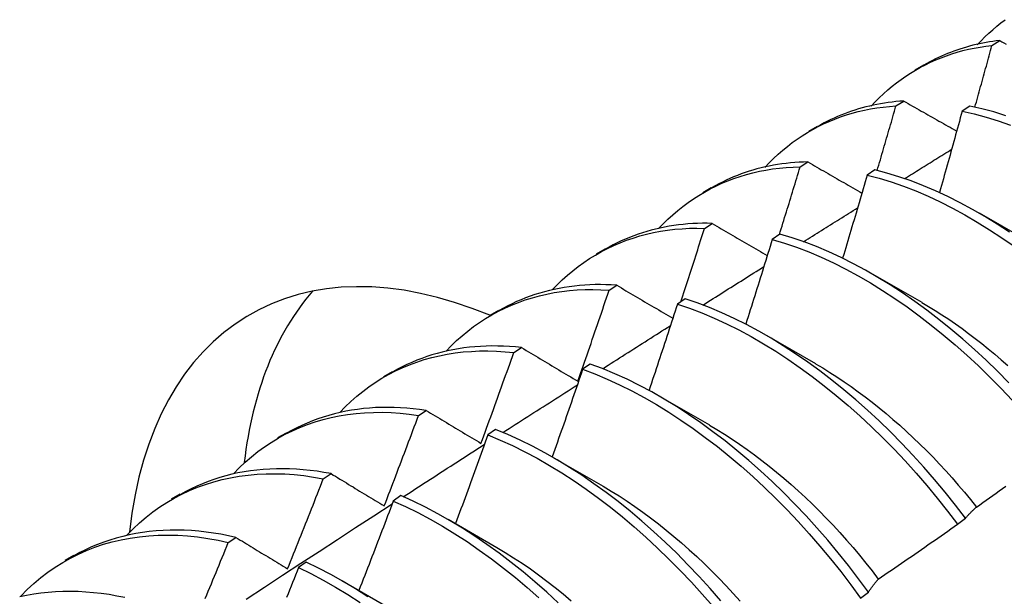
# Model space of a CAD drawing. Header units: inches. Extents: x 6 to 146, y 6 to 80.
# Tile 45 of 55: x 132.512 to 132.834, y 55.17 to 55.359. Entities that reach past the tile are written whole.
import ezdxf

# ---------------------------------------------------------------- set-up
doc = ezdxf.new("R2010")
doc.units = ezdxf.units.IN
doc.header["$MEASUREMENT"] = 0
doc.layers.add('Visible Edges(ANSI)', color=7, linetype='Continuous', lineweight=25)

msp = doc.modelspace()

# ---------------------------------------------------------------- linework, layer by layer
at = {"layer": 'Visible Edges(ANSI)'}
for p, q in [((132.83032, 55.35055), (132.83286, 55.35214)), ((132.80517, 55.34258), (132.80798, 55.3442)), ((132.79889, 55.33072), (132.80142, 55.33233)), ((132.82309, 55.33068), (132.82057, 55.32899)), ((132.77037, 55.32249), (132.77318, 55.32411)), ((132.76751, 55.31074), (132.77004, 55.31236)), ((132.79197, 55.30977), (132.78945, 55.30808)), ((132.73557, 55.3024), (132.73838, 55.30402)), ((132.82615, 55.29572), (132.84216, 55.2865)), ((132.73618, 55.29061), (132.73871, 55.29224)), ((132.76087, 55.28872), (132.75836, 55.28701)), ((132.70077, 55.28231), (132.70358, 55.28393)), ((132.79135, 55.27563), (132.80736, 55.26641)), ((132.7049, 55.27032), (132.70742, 55.27197)), ((132.7298, 55.26751), (132.72729, 55.2658)), ((132.66597, 55.26221), (132.66878, 55.26384)), ((132.75655, 55.25554), (132.77257, 55.24632)), ((132.67366, 55.24988), (132.67618, 55.25154)), ((132.69876, 55.24616), (132.69625, 55.24443)), ((132.63117, 55.24212), (132.63399, 55.24375)), ((132.72176, 55.23545), (132.73777, 55.22623)), ((132.64246, 55.22929), (132.64498, 55.23096)), ((132.59637, 55.22203), (132.59919, 55.22366)), ((132.66773, 55.22467), (132.66522, 55.22292)), ((132.68696, 55.21536), (132.70297, 55.20614)), ((132.6113, 55.20854), (132.61382, 55.21023)), ((132.56158, 55.20194), (132.56439, 55.20357)), ((132.63671, 55.20302), (132.63421, 55.20127)), ((132.65216, 55.19527), (132.66817, 55.18605)), ((132.81906, 55.19367), (132.82163, 55.19562)), ((132.58018, 55.18765), (132.58269, 55.18934)), ((132.52678, 55.18185), (132.52959, 55.18347)), ((132.60571, 55.18124), (132.6032, 55.17947)), ((132.61736, 55.17517), (132.63337, 55.16596)), ((132.78727, 55.16944), (132.78984, 55.1714))]:
    msp.add_line(p, q, dxfattribs=at)
at = {"layer": 'Visible Edges(ANSI)', "flags": 128}
for points in [[(132.82553, 55.35077), (132.82675, 55.35207), (132.828, 55.35332), (132.82927, 55.35453), (132.83057, 55.35571), (132.8319, 55.35684), (132.83325, 55.35794), (132.83463, 55.35899)], [(132.83286, 55.35214), (132.83174, 55.35201), (132.83062, 55.35186), (132.82951, 55.3517), (132.8284, 55.35151), (132.82731, 55.35131), (132.82622, 55.35109), (132.82514, 55.35085), (132.82406, 55.35059), (132.823, 55.35031), (132.82194, 55.35002), (132.82089, 55.34971), (132.81985, 55.34938), (132.81882, 55.34903), (132.8178, 55.34867), (132.81679, 55.34828), (132.81578, 55.34789), (132.81478, 55.34747), (132.8138, 55.34704), (132.81282, 55.34658), (132.81185, 55.34612), (132.81089, 55.34563), (132.80994, 55.34513), (132.80899, 55.34461), (132.80806, 55.34408)], [(132.83286, 55.35214), (132.83357, 55.35175), (132.83427, 55.35135), (132.83498, 55.35096)], [(132.79073, 55.33068), (132.79204, 55.33207), (132.79339, 55.33341), (132.79477, 55.33471), (132.79618, 55.33596), (132.79762, 55.33716), (132.79909, 55.33832), (132.80059, 55.33943), (132.80212, 55.34049), (132.80368, 55.3415), (132.80527, 55.34247), (132.80689, 55.34338), (132.80854, 55.34424), (132.81021, 55.34506), (132.81192, 55.34582), (132.81364, 55.34653), (132.8154, 55.34719), (132.81718, 55.3478), (132.81898, 55.34835), (132.82081, 55.34885), (132.82267, 55.3493), (132.82455, 55.3497), (132.82645, 55.35003), (132.82837, 55.35032), (132.83032, 55.35055)], [(132.82475, 55.33033), (132.82498, 55.33117), (132.82522, 55.33201), (132.82545, 55.33286), (132.82569, 55.3337), (132.82592, 55.33454), (132.82616, 55.33538), (132.82639, 55.33623), (132.82663, 55.33707), (132.82686, 55.33791), (132.82709, 55.33875), (132.82733, 55.3396), (132.82756, 55.34044), (132.82779, 55.34128), (132.82802, 55.34212), (132.82826, 55.34297), (132.82849, 55.34381), (132.82872, 55.34465), (132.82895, 55.34549), (132.82918, 55.34634), (132.82941, 55.34718), (132.82964, 55.34802), (132.82987, 55.34886), (132.83009, 55.34971), (132.83032, 55.35055)], [(132.80142, 55.33233), (132.80014, 55.33224), (132.79886, 55.33213), (132.79759, 55.33199), (132.79633, 55.33184), (132.79508, 55.33165), (132.79384, 55.33145), (132.79261, 55.33122), (132.79139, 55.33097), (132.79017, 55.3307), (132.78897, 55.3304), (132.78778, 55.33009), (132.7866, 55.32975), (132.78543, 55.32938), (132.78427, 55.329), (132.78312, 55.32859), (132.78198, 55.32817), (132.78085, 55.32772), (132.77973, 55.32724), (132.77863, 55.32675), (132.77753, 55.32624), (132.77645, 55.3257), (132.77538, 55.32515), (132.77432, 55.32457), (132.77327, 55.32397)], [(132.80142, 55.33233), (132.80214, 55.33192), (132.80286, 55.33151), (132.80358, 55.33111), (132.8043, 55.3307), (132.80501, 55.33029), (132.80573, 55.32988), (132.80645, 55.32947), (132.80718, 55.32906), (132.8079, 55.32865), (132.80862, 55.32824), (132.80934, 55.32783), (132.81006, 55.32742), (132.81079, 55.32701), (132.81151, 55.3266), (132.81224, 55.32619), (132.81296, 55.32578), (132.81369, 55.32537), (132.81442, 55.32496), (132.81514, 55.32455), (132.81587, 55.32414), (132.8166, 55.32373), (132.81733, 55.32332), (132.81806, 55.3229), (132.81879, 55.32249)], [(132.75592, 55.3106), (132.75733, 55.31208), (132.75878, 55.31351), (132.76026, 55.31489), (132.76178, 55.31621), (132.76334, 55.31748), (132.76493, 55.3187), (132.76655, 55.31986), (132.76821, 55.32097), (132.7699, 55.32202), (132.77163, 55.32301), (132.77339, 55.32395), (132.77517, 55.32483), (132.77699, 55.32565), (132.77884, 55.32641), (132.78072, 55.32712), (132.78263, 55.32776), (132.78457, 55.32835), (132.78654, 55.32887), (132.78853, 55.32934), (132.79055, 55.32974), (132.7926, 55.33008), (132.79467, 55.33036), (132.79676, 55.33057), (132.79889, 55.33072)], [(132.79273, 55.30959), (132.79299, 55.31047), (132.79325, 55.31135), (132.79351, 55.31223), (132.79377, 55.31311), (132.79403, 55.31399), (132.79429, 55.31487), (132.79455, 55.31575), (132.79481, 55.31663), (132.79506, 55.31751), (132.79532, 55.31839), (132.79558, 55.31927), (132.79584, 55.32015), (132.79609, 55.32103), (132.79635, 55.32192), (132.7966, 55.3228), (132.79686, 55.32368), (132.79711, 55.32456), (132.79737, 55.32544), (132.79762, 55.32632), (132.79788, 55.3272), (132.79813, 55.32808), (132.79838, 55.32896), (132.79863, 55.32984), (132.79889, 55.33072)], [(132.82057, 55.32899), (132.82027, 55.32789), (132.81997, 55.32678), (132.81966, 55.32567), (132.81936, 55.32456), (132.81905, 55.32345), (132.81875, 55.32235), (132.81844, 55.32124), (132.81813, 55.32013), (132.81783, 55.31902), (132.81752, 55.31792), (132.81721, 55.31681), (132.8169, 55.3157), (132.81659, 55.31459), (132.81628, 55.31348), (132.81597, 55.31238), (132.81566, 55.31127), (132.81535, 55.31016), (132.81503, 55.30905), (132.81472, 55.30794), (132.81441, 55.30684), (132.81409, 55.30573), (132.81378, 55.30462), (132.81346, 55.30351), (132.81315, 55.3024)], [(132.82057, 55.32899), (132.82448, 55.32811), (132.82843, 55.32704), (132.8324, 55.32581), (132.83639, 55.3244)], [(132.83491, 55.32753), (132.83094, 55.32875), (132.827, 55.3298), (132.82309, 55.33068)], [(132.80171, 55.30693), (132.80235, 55.30733), (132.80299, 55.30773), (132.80364, 55.30813), (132.80428, 55.30853), (132.80492, 55.30893), (132.80556, 55.30933), (132.8062, 55.30973), (132.80685, 55.31013), (132.80749, 55.31053), (132.80813, 55.31092), (132.80877, 55.31132), (132.80942, 55.31172), (132.81006, 55.31212), (132.8107, 55.31252), (132.81134, 55.31292), (132.81199, 55.31332), (132.81263, 55.31372), (132.81327, 55.31412), (132.81391, 55.31451), (132.81456, 55.31491), (132.8152, 55.31531), (132.81584, 55.31571), (132.81648, 55.31611), (132.81713, 55.31651)], [(132.72112, 55.29052), (132.72262, 55.29209), (132.72417, 55.29361), (132.72576, 55.29506), (132.72739, 55.29646), (132.72906, 55.2978), (132.73077, 55.29907), (132.73252, 55.30028), (132.73431, 55.30143), (132.73613, 55.30251), (132.738, 55.30353), (132.7399, 55.30449), (132.74183, 55.30538), (132.7438, 55.3062), (132.7458, 55.30696), (132.74783, 55.30765), (132.7499, 55.30827), (132.752, 55.30882), (132.75413, 55.30931), (132.75629, 55.30973), (132.75848, 55.31007), (132.76069, 55.31035), (132.76294, 55.31055), (132.76521, 55.31068), (132.76751, 55.31074)], [(132.77004, 55.31236), (132.76859, 55.31233), (132.76715, 55.31227), (132.76572, 55.31217), (132.7643, 55.31205), (132.76289, 55.3119), (132.7615, 55.31173), (132.76011, 55.31152), (132.75874, 55.31129), (132.75738, 55.31103), (132.75603, 55.31074), (132.75469, 55.31042), (132.75336, 55.31008), (132.75205, 55.3097), (132.75075, 55.30931), (132.74946, 55.30888), (132.74819, 55.30843), (132.74693, 55.30795), (132.74568, 55.30745), (132.74444, 55.30691), (132.74322, 55.30636), (132.74201, 55.30577), (132.74082, 55.30516), (132.73964, 55.30453), (132.73848, 55.30387)], [(132.7607, 55.2886), (132.76099, 55.28952), (132.76127, 55.29044), (132.76156, 55.29137), (132.76185, 55.29229), (132.76214, 55.29321), (132.76242, 55.29413), (132.76271, 55.29506), (132.76299, 55.29598), (132.76328, 55.2969), (132.76356, 55.29782), (132.76385, 55.29875), (132.76413, 55.29967), (132.76442, 55.30059), (132.7647, 55.30151), (132.76498, 55.30244), (132.76526, 55.30336), (132.76555, 55.30428), (132.76583, 55.30521), (132.76611, 55.30613), (132.76639, 55.30705), (132.76667, 55.30797), (132.76695, 55.3089), (132.76723, 55.30982), (132.76751, 55.31074)], [(132.77004, 55.31236), (132.77077, 55.31194), (132.7715, 55.31152), (132.77223, 55.3111), (132.77296, 55.31068), (132.7737, 55.31025), (132.77443, 55.30983), (132.77517, 55.30941), (132.7759, 55.30899), (132.77664, 55.30856), (132.77737, 55.30814), (132.77811, 55.30771), (132.77885, 55.30729), (132.77958, 55.30687), (132.78032, 55.30644), (132.78106, 55.30602), (132.7818, 55.30559), (132.78254, 55.30517), (132.78328, 55.30474), (132.78402, 55.30432), (132.78477, 55.30389), (132.78551, 55.30347), (132.78625, 55.30304), (132.787, 55.30261), (132.78774, 55.30219)], [(132.83608, 55.28937), (132.83206, 55.29199), (132.82804, 55.29447), (132.824, 55.29681), (132.81996, 55.29899), (132.81593, 55.30102), (132.81189, 55.30289), (132.80787, 55.3046), (132.80386, 55.30615), (132.79987, 55.30753), (132.7959, 55.30874), (132.79197, 55.30977)], [(132.78945, 55.30808), (132.78912, 55.30694), (132.7888, 55.30581), (132.78847, 55.30468), (132.78814, 55.30354), (132.78781, 55.30241), (132.78748, 55.30128), (132.78714, 55.30014), (132.78681, 55.29901), (132.78648, 55.29788), (132.78615, 55.29674), (132.78581, 55.29561), (132.78548, 55.29448), (132.78514, 55.29335), (132.78481, 55.29221), (132.78447, 55.29108), (132.78413, 55.28995), (132.78379, 55.28881), (132.78346, 55.28768), (132.78312, 55.28655), (132.78278, 55.28541), (132.78244, 55.28428), (132.7821, 55.28315), (132.78176, 55.28201), (132.78142, 55.28088)], [(132.78945, 55.30808), (132.79339, 55.30703), (132.79736, 55.30581), (132.80135, 55.30442), (132.80536, 55.30286), (132.80939, 55.30113), (132.81342, 55.29925), (132.81746, 55.29721), (132.8215, 55.29501), (132.82553, 55.29267), (132.82956, 55.29018), (132.83357, 55.28754), (132.83756, 55.28477)], [(132.7686, 55.28625), (132.76934, 55.28671), (132.77008, 55.28717), (132.77082, 55.28763), (132.77156, 55.2881), (132.77229, 55.28856), (132.77303, 55.28902), (132.77377, 55.28949), (132.77451, 55.28995), (132.77525, 55.29041), (132.77599, 55.29087), (132.77672, 55.29134), (132.77746, 55.2918), (132.7782, 55.29226), (132.77894, 55.29272), (132.77968, 55.29318), (132.78042, 55.29365), (132.78115, 55.29411), (132.78189, 55.29457), (132.78263, 55.29503), (132.78337, 55.29549), (132.78411, 55.29595), (132.78485, 55.29642), (132.78558, 55.29688), (132.78632, 55.29734)], [(132.68631, 55.27044), (132.68791, 55.27211), (132.68956, 55.27371), (132.69125, 55.27524), (132.693, 55.27671), (132.69479, 55.27811), (132.69662, 55.27943), (132.6985, 55.28069), (132.70042, 55.28187), (132.70238, 55.28299), (132.70438, 55.28403), (132.70642, 55.28499), (132.7085, 55.28589), (132.71062, 55.28671), (132.71278, 55.28745), (132.71497, 55.28812), (132.7172, 55.28871), (132.71946, 55.28922), (132.72176, 55.28966), (132.72408, 55.29002), (132.72644, 55.2903), (132.72883, 55.2905), (132.73125, 55.29062), (132.7337, 55.29065), (132.73618, 55.29061)], [(132.73871, 55.29224), (132.73709, 55.29227), (132.73549, 55.29227), (132.73389, 55.29223), (132.73231, 55.29216), (132.73075, 55.29206), (132.72919, 55.29192), (132.72765, 55.29174), (132.72612, 55.29153), (132.72461, 55.29129), (132.7231, 55.29102), (132.72162, 55.29071), (132.72014, 55.29037), (132.71869, 55.28999), (132.71724, 55.28959), (132.71582, 55.28915), (132.7144, 55.28868), (132.713, 55.28817), (132.71162, 55.28764), (132.71026, 55.28707), (132.70891, 55.28647), (132.70758, 55.28584), (132.70626, 55.28518), (132.70496, 55.28449), (132.70368, 55.28376)], [(132.72837, 55.26653), (132.7287, 55.26753), (132.72903, 55.26853), (132.72936, 55.26954), (132.72969, 55.27054), (132.73002, 55.27154), (132.73035, 55.27255), (132.73067, 55.27355), (132.731, 55.27455), (132.73133, 55.27556), (132.73166, 55.27656), (132.73198, 55.27756), (132.73231, 55.27857), (132.73263, 55.27957), (132.73296, 55.28057), (132.73328, 55.28158), (132.73361, 55.28258), (132.73393, 55.28358), (132.73425, 55.28459), (132.73457, 55.28559), (132.7349, 55.28659), (132.73522, 55.2876), (132.73554, 55.2886), (132.73586, 55.28961), (132.73618, 55.29061)], [(132.73871, 55.29224), (132.73945, 55.29181), (132.74019, 55.29137), (132.74094, 55.29094), (132.74168, 55.2905), (132.74243, 55.29007), (132.74318, 55.28963), (132.74393, 55.28919), (132.74467, 55.28876), (132.74542, 55.28832), (132.74617, 55.28788), (132.74692, 55.28745), (132.74767, 55.28701), (132.74843, 55.28657), (132.74918, 55.28613), (132.74993, 55.2857), (132.75069, 55.28526), (132.75144, 55.28482), (132.7522, 55.28438), (132.75295, 55.28394), (132.75371, 55.2835), (132.75447, 55.28306), (132.75522, 55.28262), (132.75598, 55.28218), (132.75674, 55.28174)], [(132.75836, 55.28701), (132.75801, 55.28585), (132.75765, 55.2847), (132.7573, 55.28354), (132.75694, 55.28238), (132.75659, 55.28123), (132.75623, 55.28007), (132.75587, 55.27892), (132.75551, 55.27776), (132.75515, 55.2766), (132.75479, 55.27545), (132.75443, 55.27429), (132.75407, 55.27313), (132.75371, 55.27198), (132.75335, 55.27082), (132.75299, 55.26967), (132.75262, 55.26851), (132.75226, 55.26735), (132.7519, 55.2662), (132.75153, 55.26504), (132.75117, 55.26389), (132.7508, 55.26273), (132.75043, 55.26157), (132.75007, 55.26042), (132.7497, 55.25926)], [(132.75836, 55.28701), (132.76233, 55.28581), (132.76632, 55.28443), (132.77033, 55.28288), (132.77435, 55.28117), (132.77838, 55.27929), (132.78242, 55.27726), (132.78646, 55.27507), (132.79049, 55.27274), (132.79452, 55.27025), (132.79853, 55.26762), (132.80253, 55.26485), (132.8065, 55.26195), (132.81044, 55.25891), (132.81436, 55.25574), (132.81824, 55.25245), (132.82207, 55.24904), (132.82587, 55.24551), (132.82961, 55.24187), (132.8333, 55.23812), (132.83693, 55.23426)], [(132.83583, 55.24003), (132.83214, 55.24378), (132.82839, 55.24741), (132.8246, 55.25093), (132.82075, 55.25433), (132.81687, 55.25761), (132.81296, 55.26077), (132.80901, 55.2638), (132.80503, 55.26669), (132.80104, 55.26945), (132.79703, 55.27207), (132.793, 55.27454), (132.78896, 55.27687), (132.78493, 55.27904), (132.78089, 55.28106), (132.77686, 55.28293), (132.77283, 55.28463), (132.76883, 55.28616), (132.76484, 55.28753), (132.76087, 55.28872)], [(132.73564, 55.26548), (132.73647, 55.26601), (132.73731, 55.26653), (132.73814, 55.26706), (132.73897, 55.26758), (132.7398, 55.26811), (132.74063, 55.26864), (132.74147, 55.26916), (132.7423, 55.26969), (132.74313, 55.27021), (132.74396, 55.27074), (132.7448, 55.27126), (132.74563, 55.27179), (132.74646, 55.27231), (132.74729, 55.27284), (132.74813, 55.27336), (132.74896, 55.27389), (132.74979, 55.27441), (132.75062, 55.27494), (132.75146, 55.27546), (132.75229, 55.27599), (132.75312, 55.27651), (132.75395, 55.27704), (132.75479, 55.27756), (132.75562, 55.27809)], [(132.70742, 55.27197), (132.70564, 55.27208), (132.70387, 55.27215), (132.70211, 55.27218), (132.70036, 55.27216), (132.69863, 55.27211), (132.69692, 55.27202), (132.69522, 55.27188), (132.69353, 55.27171), (132.69186, 55.2715), (132.6902, 55.27124), (132.68856, 55.27095), (132.68694, 55.27062), (132.68534, 55.27025), (132.68375, 55.26984), (132.68218, 55.26939), (132.68062, 55.26891), (132.67909, 55.26838), (132.67757, 55.26782), (132.67608, 55.26722), (132.6746, 55.26659), (132.67314, 55.26591), (132.6717, 55.2652), (132.67028, 55.26445), (132.66888, 55.26367)], [(132.70742, 55.27197), (132.70818, 55.27152), (132.70894, 55.27107), (132.70969, 55.27062), (132.71045, 55.27018), (132.71121, 55.26973), (132.71197, 55.26928), (132.71273, 55.26883), (132.7135, 55.26838), (132.71426, 55.26793), (132.71502, 55.26748), (132.71579, 55.26703), (132.71655, 55.26658), (132.71732, 55.26613), (132.71808, 55.26568), (132.71885, 55.26522), (132.71962, 55.26477), (132.72039, 55.26432), (132.72116, 55.26387), (132.72193, 55.26341), (132.7227, 55.26296), (132.72347, 55.26251), (132.72424, 55.26205), (132.72501, 55.2616), (132.72579, 55.26114)], [(132.6515, 55.25036), (132.65319, 55.25213), (132.65494, 55.25381), (132.65675, 55.25542), (132.65861, 55.25696), (132.66051, 55.25841), (132.66247, 55.25979), (132.66448, 55.26109), (132.66653, 55.26231), (132.66863, 55.26344), (132.67077, 55.2645), (132.67296, 55.26547), (132.67519, 55.26636), (132.67747, 55.26717), (132.67978, 55.26789), (132.68213, 55.26853), (132.68453, 55.26908), (132.68695, 55.26955), (132.68942, 55.26992), (132.69192, 55.27021), (132.69445, 55.27042), (132.69702, 55.27053), (132.69961, 55.27055), (132.70224, 55.27048), (132.7049, 55.27032)], [(132.69468, 55.24052), (132.69511, 55.24176), (132.69555, 55.243), (132.69598, 55.24424), (132.69641, 55.24548), (132.69685, 55.24673), (132.69728, 55.24797), (132.69771, 55.24921), (132.69814, 55.25045), (132.69856, 55.25169), (132.69899, 55.25293), (132.69942, 55.25417), (132.69985, 55.25541), (132.70027, 55.25666), (132.7007, 55.2579), (132.70112, 55.25914), (132.70154, 55.26038), (132.70196, 55.26162), (132.70238, 55.26287), (132.70281, 55.26411), (132.70322, 55.26535), (132.70364, 55.26659), (132.70406, 55.26784), (132.70448, 55.26908), (132.7049, 55.27032)], [(132.82163, 55.19562), (132.81834, 55.19994), (132.81498, 55.20417), (132.81154, 55.20831), (132.80803, 55.21236), (132.80445, 55.2163), (132.80081, 55.22015), (132.79711, 55.22389), (132.79336, 55.22752), (132.78956, 55.23104), (132.78572, 55.23443), (132.78184, 55.23771), (132.77792, 55.24086), (132.77397, 55.24389), (132.77, 55.24678), (132.766, 55.24953), (132.76199, 55.25214), (132.75796, 55.25461), (132.75393, 55.25693), (132.74989, 55.2591), (132.74585, 55.26111), (132.74182, 55.26296), (132.7378, 55.26465), (132.73379, 55.26617), (132.7298, 55.26751)], [(132.72729, 55.2658), (132.72691, 55.26462), (132.72653, 55.26344), (132.72615, 55.26226), (132.72577, 55.26108), (132.72539, 55.25991), (132.725, 55.25873), (132.72462, 55.25755), (132.72423, 55.25638), (132.72385, 55.2552), (132.72346, 55.25402), (132.72308, 55.25284), (132.72269, 55.25167), (132.7223, 55.25049), (132.72191, 55.24931), (132.72152, 55.24814), (132.72113, 55.24696), (132.72074, 55.24578), (132.72035, 55.24461), (132.71996, 55.24343), (132.71957, 55.24225), (132.71917, 55.24108), (132.71878, 55.2399), (132.71838, 55.23872), (132.71799, 55.23755)], [(132.72729, 55.2658), (132.73128, 55.26443), (132.73529, 55.2629), (132.73932, 55.2612), (132.74335, 55.25934), (132.74738, 55.25731), (132.75142, 55.25514), (132.75546, 55.2528), (132.75948, 55.25033), (132.76349, 55.2477), (132.76749, 55.24494), (132.77146, 55.24204), (132.77541, 55.239), (132.77932, 55.23584), (132.7832, 55.23256), (132.78704, 55.22915), (132.79084, 55.22562), (132.79458, 55.22198), (132.79828, 55.21824), (132.80191, 55.21438), (132.80549, 55.21043), (132.80899, 55.20637), (132.81243, 55.20223), (132.81578, 55.19799), (132.81906, 55.19367)], [(132.80735, 55.26633), (132.80956, 55.26502), (132.81176, 55.26367), (132.81396, 55.26227), (132.81616, 55.26081), (132.81834, 55.25931), (132.82052, 55.25776), (132.82269, 55.25617), (132.82485, 55.25453), (132.82701, 55.25285), (132.82914, 55.25112), (132.83127, 55.24935), (132.83338, 55.24753), (132.83548, 55.24568)], [(132.70281, 55.24463), (132.70374, 55.24522), (132.70466, 55.24581), (132.70559, 55.2464), (132.70651, 55.24699), (132.70744, 55.24758), (132.70836, 55.24817), (132.70929, 55.24876), (132.71021, 55.24934), (132.71114, 55.24993), (132.71206, 55.25052), (132.71299, 55.25111), (132.71391, 55.2517), (132.71484, 55.25229), (132.71576, 55.25287), (132.71669, 55.25346), (132.71761, 55.25405), (132.71854, 55.25464), (132.71946, 55.25523), (132.72039, 55.25581), (132.72131, 55.2564), (132.72224, 55.25699), (132.72316, 55.25758), (132.72409, 55.25816), (132.72502, 55.25875)], [(132.67618, 55.25154), (132.67423, 55.25174), (132.67229, 55.2519), (132.67036, 55.252), (132.66845, 55.25206), (132.66655, 55.25207), (132.66467, 55.25203), (132.66281, 55.25195), (132.66096, 55.25182), (132.65913, 55.25164), (132.65732, 55.25142), (132.65553, 55.25115), (132.65376, 55.25084), (132.652, 55.25048), (132.65026, 55.25007), (132.64855, 55.24962), (132.64685, 55.24912), (132.64518, 55.24858), (132.64353, 55.248), (132.6419, 55.24737), (132.64029, 55.2467), (132.6387, 55.24598), (132.63714, 55.24522), (132.6356, 55.24442), (132.63408, 55.24357)], [(132.67618, 55.25154), (132.67694, 55.25109), (132.6777, 55.25063), (132.67847, 55.25017), (132.67923, 55.24972), (132.68, 55.24926), (132.68076, 55.24881), (132.68153, 55.24835), (132.68229, 55.24789), (132.68306, 55.24743), (132.68383, 55.24698), (132.6846, 55.24652), (132.68537, 55.24606), (132.68614, 55.2456), (132.68691, 55.24514), (132.68769, 55.24468), (132.68846, 55.24422), (132.68923, 55.24376), (132.69001, 55.2433), (132.69079, 55.24284), (132.69156, 55.24237), (132.69234, 55.24191), (132.69312, 55.24145), (132.6939, 55.24099), (132.69468, 55.24052)], [(132.61668, 55.23029), (132.61848, 55.23215), (132.62033, 55.23392), (132.62224, 55.2356), (132.62422, 55.2372), (132.62624, 55.23872), (132.62833, 55.24014), (132.63046, 55.24148), (132.63265, 55.24272), (132.63489, 55.24388), (132.63718, 55.24494), (132.63952, 55.24592), (132.6419, 55.2468), (132.64433, 55.24759), (132.64681, 55.24828), (132.64932, 55.24888), (132.65188, 55.24938), (132.65448, 55.24979), (132.65712, 55.2501), (132.65979, 55.25031), (132.6625, 55.25043), (132.66524, 55.25044), (132.66801, 55.25036), (132.67082, 55.25017), (132.67366, 55.24988)], [(132.66295, 55.22016), (132.6634, 55.22139), (132.66386, 55.22263), (132.66431, 55.22387), (132.66477, 55.22511), (132.66522, 55.22634), (132.66567, 55.22758), (132.66612, 55.22882), (132.66657, 55.23006), (132.66702, 55.23129), (132.66747, 55.23253), (132.66792, 55.23377), (132.66836, 55.23501), (132.66881, 55.23625), (132.66925, 55.23749), (132.6697, 55.23873), (132.67014, 55.23996), (132.67058, 55.2412), (132.67103, 55.24244), (132.67147, 55.24368), (132.67191, 55.24492), (132.67235, 55.24616), (132.67278, 55.2474), (132.67322, 55.24864), (132.67366, 55.24988)], [(132.78984, 55.1714), (132.78664, 55.17579), (132.78334, 55.18009), (132.77997, 55.18432), (132.77653, 55.18845), (132.77301, 55.19249), (132.76943, 55.19643), (132.76579, 55.20027), (132.76209, 55.20401), (132.75833, 55.20763), (132.75453, 55.21114), (132.75069, 55.21454), (132.7468, 55.21781), (132.74289, 55.22096), (132.73894, 55.22398), (132.73496, 55.22686), (132.73096, 55.22961), (132.72695, 55.23222), (132.72292, 55.23468), (132.71889, 55.23699), (132.71485, 55.23915), (132.71082, 55.24115), (132.70679, 55.24299), (132.70276, 55.24466), (132.69876, 55.24616)], [(132.77255, 55.24625), (132.7749, 55.24486), (132.77723, 55.24342), (132.77957, 55.24192), (132.7819, 55.24036), (132.78421, 55.23875), (132.78653, 55.23709), (132.78883, 55.23538), (132.79111, 55.23361), (132.79339, 55.2318), (132.79565, 55.22994), (132.7979, 55.22802), (132.80014, 55.22607), (132.80235, 55.22406), (132.80455, 55.22201), (132.80672, 55.21992), (132.80888, 55.21778), (132.81102, 55.2156), (132.81313, 55.21338), (132.81521, 55.21113), (132.81728, 55.20883), (132.81931, 55.20649), (132.82132, 55.20412), (132.82329, 55.20171), (132.82524, 55.19926)], [(132.69625, 55.24443), (132.69584, 55.24324), (132.69543, 55.24204), (132.69503, 55.24084), (132.69462, 55.23965), (132.69421, 55.23845), (132.6938, 55.23725), (132.69338, 55.23606), (132.69297, 55.23486), (132.69256, 55.23367), (132.69215, 55.23247), (132.69173, 55.23127), (132.69132, 55.23008), (132.6909, 55.22888), (132.69049, 55.22769), (132.69007, 55.22649), (132.68965, 55.2253), (132.68923, 55.2241), (132.68881, 55.22291), (132.68839, 55.22171), (132.68797, 55.22052), (132.68755, 55.21932), (132.68713, 55.21813), (132.68671, 55.21693), (132.68629, 55.21574)], [(132.69625, 55.24443), (132.70026, 55.24292), (132.70428, 55.24123), (132.70831, 55.23938), (132.71235, 55.23737), (132.71639, 55.2352), (132.72042, 55.23287), (132.72444, 55.2304), (132.72846, 55.22778), (132.73245, 55.22503), (132.73643, 55.22213), (132.74037, 55.2191), (132.74429, 55.21594), (132.74817, 55.21266), (132.75201, 55.20926), (132.75581, 55.20574), (132.75956, 55.2021), (132.76326, 55.19836), (132.76689, 55.19451), (132.77047, 55.19056), (132.77398, 55.18651), (132.77742, 55.18237), (132.78079, 55.17814), (132.78407, 55.17383), (132.78727, 55.16944)], [(132.6701, 55.22369), (132.67112, 55.22435), (132.67213, 55.225), (132.67315, 55.22565), (132.67417, 55.22631), (132.67519, 55.22696), (132.6762, 55.22761), (132.67722, 55.22827), (132.67824, 55.22892), (132.67925, 55.22957), (132.68027, 55.23022), (132.68129, 55.23087), (132.68231, 55.23153), (132.68332, 55.23218), (132.68434, 55.23283), (132.68536, 55.23348), (132.68638, 55.23413), (132.68739, 55.23478), (132.68841, 55.23543), (132.68943, 55.23609), (132.69045, 55.23674), (132.69146, 55.23739), (132.69248, 55.23804), (132.6935, 55.23869), (132.69452, 55.23934)], [(132.64498, 55.23096), (132.64286, 55.23126), (132.64074, 55.23151), (132.63865, 55.23171), (132.63657, 55.23185), (132.63451, 55.23193), (132.63246, 55.23196), (132.63043, 55.23194), (132.62842, 55.23186), (132.62643, 55.23173), (132.62446, 55.23154), (132.62251, 55.2313), (132.62058, 55.23101), (132.61868, 55.23067), (132.61679, 55.23027), (132.61493, 55.22982), (132.61309, 55.22932), (132.61127, 55.22877), (132.60948, 55.22817), (132.60772, 55.22751), (132.60598, 55.22681), (132.60426, 55.22605), (132.60257, 55.22525), (132.60091, 55.22439), (132.59928, 55.22349)], [(132.58187, 55.21022), (132.58376, 55.21217), (132.58572, 55.21402), (132.58774, 55.21579), (132.58983, 55.21745), (132.59198, 55.21902), (132.59419, 55.22049), (132.59646, 55.22186), (132.59878, 55.22313), (132.60117, 55.2243), (132.6036, 55.22537), (132.60609, 55.22634), (132.60863, 55.2272), (132.61122, 55.22796), (132.61386, 55.22862), (132.61654, 55.22917), (132.61927, 55.22962), (132.62204, 55.22996), (132.62484, 55.23019), (132.62769, 55.23032), (132.63058, 55.23033), (132.6335, 55.23024), (132.63646, 55.23003), (132.63944, 55.22972), (132.64246, 55.22929)], [(132.63125, 55.19966), (132.63173, 55.20089), (132.6322, 55.20213), (132.63268, 55.20336), (132.63315, 55.20459), (132.63363, 55.20582), (132.6341, 55.20706), (132.63457, 55.20829), (132.63504, 55.20952), (132.63551, 55.21076), (132.63598, 55.21199), (132.63645, 55.21323), (132.63692, 55.21446), (132.63738, 55.2157), (132.63785, 55.21693), (132.63832, 55.21817), (132.63878, 55.2194), (132.63924, 55.22064), (132.63971, 55.22187), (132.64017, 55.22311), (132.64063, 55.22434), (132.64109, 55.22558), (132.64155, 55.22682), (132.64201, 55.22805), (132.64246, 55.22929)], [(132.64498, 55.23096), (132.64572, 55.23051), (132.64646, 55.23007), (132.6472, 55.22962), (132.64794, 55.22918), (132.64869, 55.22873), (132.64943, 55.22828), (132.65017, 55.22783), (132.65092, 55.22739), (132.65166, 55.22694), (132.65241, 55.22649), (132.65316, 55.22604), (132.65391, 55.22559), (132.65465, 55.22514), (132.6554, 55.22469), (132.65616, 55.22424), (132.65691, 55.22378), (132.65766, 55.22333), (132.65841, 55.22288), (132.65917, 55.22243), (132.65992, 55.22197), (132.66068, 55.22152), (132.66143, 55.22107), (132.66219, 55.22061), (132.66295, 55.22016)], [(132.73775, 55.22617), (132.74023, 55.2247), (132.74271, 55.22317), (132.74518, 55.22157), (132.74764, 55.21991), (132.75009, 55.21819), (132.75253, 55.21641), (132.75496, 55.21458), (132.75737, 55.21269), (132.75977, 55.21074), (132.76216, 55.20874), (132.76453, 55.20668), (132.76688, 55.20458), (132.76921, 55.20242), (132.77152, 55.20021), (132.7738, 55.19796), (132.77606, 55.19566), (132.7783, 55.19331), (132.7805, 55.19092), (132.78268, 55.18849), (132.78483, 55.18601), (132.78695, 55.18349), (132.78904, 55.18094), (132.79109, 55.17834), (132.79311, 55.17571)], [(132.66522, 55.22292), (132.66479, 55.22171), (132.66435, 55.2205), (132.66392, 55.21929), (132.66348, 55.21807), (132.66304, 55.21686), (132.6626, 55.21565), (132.66217, 55.21444), (132.66173, 55.21323), (132.66129, 55.21201), (132.66085, 55.2108), (132.6604, 55.20959), (132.65996, 55.20838), (132.65952, 55.20717), (132.65907, 55.20596), (132.65863, 55.20475), (132.65819, 55.20354), (132.65774, 55.20233), (132.65729, 55.20112), (132.65684, 55.19991), (132.6564, 55.1987), (132.65595, 55.19749), (132.6555, 55.19628), (132.65505, 55.19507), (132.6546, 55.19386)], [(132.66522, 55.22292), (132.66924, 55.22125), (132.67328, 55.21942), (132.67731, 55.21742), (132.68135, 55.21526), (132.68538, 55.21294), (132.68941, 55.21048), (132.69342, 55.20787), (132.69742, 55.20512), (132.70139, 55.20223), (132.70534, 55.1992), (132.70926, 55.19605), (132.71314, 55.19277), (132.71698, 55.18937), (132.72078, 55.18585), (132.72453, 55.18222), (132.72823, 55.17848), (132.73187, 55.17464), (132.73545, 55.17069), (132.73897, 55.16665)], [(132.74152, 55.16859), (132.738, 55.17262), (132.73441, 55.17656), (132.73076, 55.18039), (132.72706, 55.18413), (132.72331, 55.18775), (132.7195, 55.19126), (132.71566, 55.19465), (132.71177, 55.19792), (132.70785, 55.20106), (132.7039, 55.20407), (132.69993, 55.20695), (132.69593, 55.20969), (132.69192, 55.21229), (132.68789, 55.21475), (132.68385, 55.21705), (132.67982, 55.2192), (132.67578, 55.22118), (132.67175, 55.22301), (132.66773, 55.22467)], [(132.6375, 55.20267), (132.63861, 55.20339), (132.63972, 55.20411), (132.64083, 55.20482), (132.64194, 55.20554), (132.64305, 55.20626), (132.64415, 55.20697), (132.64526, 55.20769), (132.64637, 55.20841), (132.64748, 55.20912), (132.64859, 55.20984), (132.6497, 55.21056), (132.65081, 55.21127), (132.65192, 55.21199), (132.65303, 55.21271), (132.65414, 55.21342), (132.65525, 55.21414), (132.65636, 55.21485), (132.65747, 55.21557), (132.65858, 55.21628), (132.65969, 55.217), (132.6608, 55.21771), (132.66191, 55.21843), (132.66302, 55.21914), (132.66413, 55.21986)], [(132.54706, 55.19015), (132.54905, 55.19219), (132.5511, 55.19413), (132.55324, 55.19597), (132.55544, 55.19769), (132.55771, 55.19931), (132.56005, 55.20082), (132.56245, 55.20223), (132.56492, 55.20352), (132.56745, 55.2047), (132.57004, 55.20577), (132.57268, 55.20672), (132.57538, 55.20756), (132.57813, 55.20829), (132.58093, 55.20891), (132.58378, 55.2094), (132.58668, 55.20979), (132.58962, 55.21005), (132.5926, 55.2102), (132.59563, 55.21022), (132.5987, 55.21013), (132.6018, 55.20992), (132.60493, 55.20958), (132.6081, 55.20912), (132.6113, 55.20854)], [(132.61382, 55.21023), (132.61152, 55.21065), (132.60924, 55.21101), (132.60697, 55.2113), (132.60472, 55.21153), (132.60249, 55.2117), (132.60027, 55.21181), (132.59808, 55.21185), (132.59591, 55.21183), (132.59375, 55.21175), (132.59162, 55.21161), (132.58951, 55.21141), (132.58743, 55.21115), (132.58537, 55.21083), (132.58333, 55.21045), (132.58132, 55.21001), (132.57933, 55.20951), (132.57737, 55.20895), (132.57544, 55.20833), (132.57354, 55.20765), (132.57167, 55.20692), (132.56982, 55.20612), (132.56801, 55.20527), (132.56623, 55.20437), (132.56447, 55.2034)], [(132.61382, 55.21023), (132.61454, 55.20979), (132.61526, 55.20936), (132.61597, 55.20892), (132.61669, 55.20848), (132.61741, 55.20805), (132.61813, 55.20761), (132.61886, 55.20717), (132.61958, 55.20673), (132.6203, 55.20629), (132.62103, 55.20586), (132.62175, 55.20542), (132.62248, 55.20498), (132.6232, 55.20454), (132.62393, 55.20409), (132.62466, 55.20365), (132.62539, 55.20321), (132.62612, 55.20277), (132.62685, 55.20233), (132.62758, 55.20188), (132.62831, 55.20144), (132.62905, 55.201), (132.62978, 55.20055), (132.63052, 55.20011), (132.63125, 55.19966)], [(132.59959, 55.17903), (132.60009, 55.18026), (132.60058, 55.18149), (132.60108, 55.18272), (132.60157, 55.18394), (132.60207, 55.18517), (132.60256, 55.1864), (132.60306, 55.18763), (132.60355, 55.18886), (132.60404, 55.19009), (132.60453, 55.19131), (132.60502, 55.19254), (132.60551, 55.19377), (132.60599, 55.195), (132.60648, 55.19623), (132.60697, 55.19746), (132.60745, 55.19869), (132.60794, 55.19992), (132.60842, 55.20115), (132.6089, 55.20239), (132.60939, 55.20362), (132.60987, 55.20485), (132.61035, 55.20608), (132.61083, 55.20731), (132.6113, 55.20854)], [(132.70296, 55.20609), (132.70557, 55.20454), (132.70818, 55.20292), (132.71078, 55.20122), (132.71338, 55.19946), (132.71596, 55.19763), (132.71853, 55.19573), (132.72109, 55.19377), (132.72363, 55.19175), (132.72615, 55.18967), (132.72866, 55.18752), (132.73115, 55.18532), (132.73361, 55.18307), (132.73605, 55.18075), (132.73847, 55.17839), (132.74086, 55.17597), (132.74322, 55.1735), (132.74555, 55.17098), (132.74786, 55.16841)], [(132.82524, 55.19926), (132.82631, 55.20003), (132.82739, 55.20079), (132.82846, 55.20155), (132.82953, 55.20232), (132.8306, 55.20308), (132.83166, 55.20385), (132.83273, 55.20462), (132.8338, 55.20539), (132.83487, 55.20616)], [(132.68828, 55.16787), (132.68447, 55.17137), (132.68063, 55.17476), (132.67674, 55.17802), (132.67282, 55.18116), (132.66887, 55.18417), (132.66489, 55.18704), (132.66089, 55.18978), (132.65688, 55.19237), (132.65285, 55.19481), (132.64882, 55.1971), (132.64478, 55.19924), (132.64074, 55.20121), (132.63671, 55.20302)], [(132.586, 55.16914), (132.59198, 55.17305), (132.59796, 55.17696), (132.60394, 55.18086), (132.60992, 55.18476), (132.6159, 55.18865), (132.62188, 55.19254), (132.62787, 55.19643), (132.63385, 55.20031)], [(132.63421, 55.20127), (132.63375, 55.20005), (132.63328, 55.19882), (132.63282, 55.1976), (132.63236, 55.19638), (132.6319, 55.19515), (132.63143, 55.19393), (132.63097, 55.19271), (132.6305, 55.19149), (132.63003, 55.19027), (132.62957, 55.18904), (132.6291, 55.18782), (132.62863, 55.1866), (132.62816, 55.18538), (132.62769, 55.18416), (132.62722, 55.18294), (132.62674, 55.18172), (132.62627, 55.1805), (132.6258, 55.17928), (132.62532, 55.17806), (132.62485, 55.17684), (132.62437, 55.17562), (132.6239, 55.1744), (132.62342, 55.17318), (132.62294, 55.17196)], [(132.63421, 55.20127), (132.63824, 55.19945), (132.64228, 55.19746), (132.64632, 55.19531), (132.65035, 55.19301), (132.65437, 55.19056), (132.65839, 55.18795), (132.66238, 55.18521), (132.66636, 55.18233), (132.67031, 55.17931), (132.67422, 55.17616), (132.67811, 55.17288), (132.68195, 55.16949)], [(132.82163, 55.19562), (132.82177, 55.19579), (132.82192, 55.19595), (132.82206, 55.19611), (132.82221, 55.19627), (132.82236, 55.19643), (132.8225, 55.19659), (132.82265, 55.19675), (132.8228, 55.19691), (132.82295, 55.19706), (132.8231, 55.19722), (132.82325, 55.19737), (132.8234, 55.19752), (132.82355, 55.19767), (132.8237, 55.19782), (132.82385, 55.19797), (132.824, 55.19812), (132.82416, 55.19827), (132.82431, 55.19841), (132.82447, 55.19856), (132.82462, 55.1987), (132.82477, 55.19884), (132.82493, 55.19898), (132.82509, 55.19912), (132.82524, 55.19926)], [(132.79311, 55.17571), (132.7942, 55.17645), (132.79528, 55.17719), (132.79637, 55.17792), (132.79746, 55.17866), (132.79855, 55.1794), (132.79963, 55.18015), (132.80072, 55.18089), (132.8018, 55.18163), (132.80288, 55.18238), (132.80397, 55.18312), (132.80505, 55.18387), (132.80613, 55.18462), (132.80721, 55.18537), (132.80829, 55.18612), (132.80937, 55.18687), (132.81045, 55.18762), (132.81153, 55.18837), (132.81261, 55.18912), (132.81369, 55.18988), (132.81476, 55.19063), (132.81584, 55.19139), (132.81691, 55.19215), (132.81799, 55.19291), (132.81906, 55.19367)], [(132.51225, 55.17008), (132.51433, 55.17222), (132.51649, 55.17424), (132.51873, 55.17615), (132.52106, 55.17794), (132.52345, 55.17961), (132.52592, 55.18115), (132.52846, 55.18258), (132.53107, 55.18389), (132.53374, 55.18508), (132.53648, 55.18614), (132.53928, 55.18708), (132.54214, 55.18789), (132.54505, 55.18858), (132.54802, 55.18914), (132.55104, 55.18958), (132.55411, 55.18989), (132.55723, 55.19006), (132.56039, 55.19011), (132.5636, 55.19003), (132.56684, 55.18982), (132.57013, 55.18948), (132.57345, 55.189), (132.5768, 55.18839), (132.58018, 55.18765)], [(132.58269, 55.18934), (132.58022, 55.18989), (132.57776, 55.19037), (132.57532, 55.19077), (132.5729, 55.19111), (132.5705, 55.19137), (132.56812, 55.19156), (132.56575, 55.19168), (132.56341, 55.19174), (132.56109, 55.19172), (132.5588, 55.19163), (132.55653, 55.19148), (132.55429, 55.19125), (132.55207, 55.19096), (132.54988, 55.1906), (132.54771, 55.19017), (132.54558, 55.18968), (132.54348, 55.18911), (132.5414, 55.18848), (132.53936, 55.18779), (132.53735, 55.18703), (132.53538, 55.1862), (132.53344, 55.1853), (132.53154, 55.18435), (132.52967, 55.18332)], [(132.5726, 55.16927), (132.57311, 55.1705), (132.57362, 55.17172), (132.57413, 55.17294), (132.57464, 55.17417), (132.57514, 55.17539), (132.57565, 55.17662), (132.57616, 55.17784), (132.57666, 55.17907), (132.57717, 55.18029), (132.57767, 55.18152), (132.57818, 55.18274), (132.57868, 55.18397), (132.57918, 55.18519), (132.57968, 55.18642), (132.58018, 55.18765)], [(132.58269, 55.18934), (132.58339, 55.18892), (132.58408, 55.18849), (132.58478, 55.18807), (132.58548, 55.18764), (132.58617, 55.18722), (132.58687, 55.18679), (132.58757, 55.18636), (132.58827, 55.18594), (132.58897, 55.18551), (132.58968, 55.18508), (132.59038, 55.18465), (132.59108, 55.18422), (132.59179, 55.18379), (132.59249, 55.18336), (132.5932, 55.18293), (132.5939, 55.1825), (132.59461, 55.18207), (132.59532, 55.18164), (132.59603, 55.1812), (132.59674, 55.18077), (132.59745, 55.18034), (132.59816, 55.1799), (132.59888, 55.17947), (132.59959, 55.17903)], [(132.66816, 55.18602), (132.67091, 55.18438), (132.67365, 55.18266), (132.67639, 55.18087), (132.67912, 55.179), (132.68183, 55.17706), (132.68453, 55.17504), (132.68721, 55.17296), (132.68988, 55.1708), (132.69253, 55.16858)], [(132.62586, 55.16986), (132.62185, 55.17245), (132.61782, 55.17488), (132.61379, 55.17716), (132.60975, 55.17928), (132.60571, 55.18124)], [(132.6032, 55.17947), (132.60272, 55.17824), (132.60223, 55.17701), (132.60174, 55.17579), (132.60125, 55.17456), (132.60076, 55.17333), (132.60027, 55.1721), (132.59978, 55.17087), (132.59929, 55.16965)], [(132.6032, 55.17947), (132.60724, 55.1775), (132.61128, 55.17537), (132.61532, 55.17308), (132.61934, 55.17063), (132.62335, 55.16804)], [(132.78984, 55.1714), (132.78997, 55.17159), (132.7901, 55.17178), (132.79024, 55.17197), (132.79037, 55.17216), (132.7905, 55.17235), (132.79063, 55.17253), (132.79077, 55.17272), (132.7909, 55.17291), (132.79103, 55.17309), (132.79117, 55.17327), (132.7913, 55.17345), (132.79144, 55.17363), (132.79158, 55.17381), (132.79171, 55.17399), (132.79185, 55.17417), (132.79199, 55.17434), (132.79213, 55.17452), (132.79226, 55.17469), (132.7924, 55.17486), (132.79254, 55.17504), (132.79268, 55.17521), (132.79282, 55.17538), (132.79296, 55.17554), (132.79311, 55.17571)], [(132.54632, 55.1696), (132.5437, 55.17013), (132.54111, 55.17058), (132.53854, 55.17094), (132.53598, 55.17123), (132.53345, 55.17144), (132.53094, 55.17157), (132.52846, 55.17163), (132.526, 55.1716), (132.52356, 55.1715), (132.52116, 55.17132), (132.51878, 55.17106), (132.51644, 55.17073), (132.51412, 55.17032), (132.51184, 55.16983)]]:
    msp.add_lwpolyline(points, dxfattribs=at)
at = {"layer": 'Visible Edges(ANSI)'}
for centre, start_param, end_param in [((132.68474, 55.09348), 5.635521, 6.95234), ((132.72222, 55.11512), 0.193391, 0.660754)]:
    msp.add_ellipse(centre, major_axis=(-0.0975, 0.16887), ratio=0.57735, start_param=start_param, end_param=end_param, dxfattribs=at)

doc.saveas('drawing.dxf')
